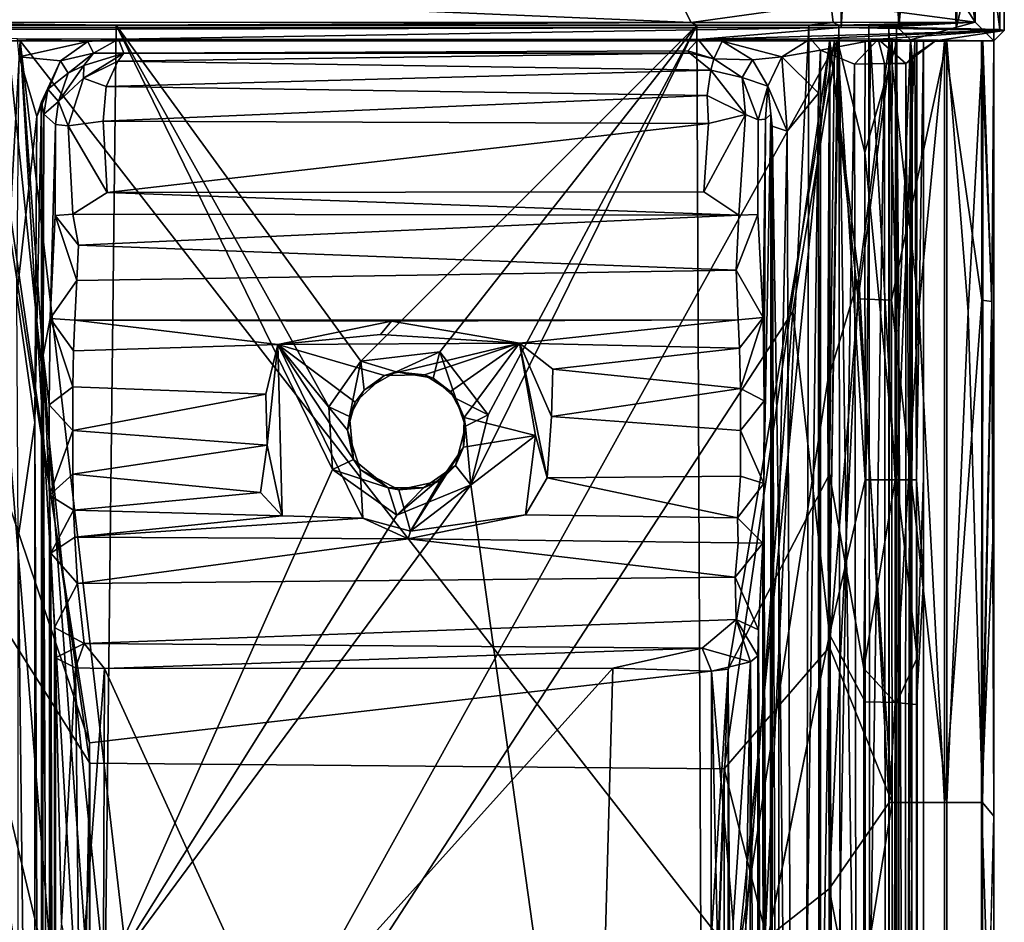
# Model space of a CAD drawing. Header units: millimetres. Extents: x -474 to 3044, y -109 to 1309.
# Tile 98 of 118: x 2773 to 2815, y 992 to 1031. Entities that reach past the tile are written whole.
import ezdxf

# ---------------------------------------------------------------- set-up
doc = ezdxf.new("R2010")
doc.units = ezdxf.units.MM
doc.layers.add('Layer 01', color=7, linetype='Continuous', true_color=0x000000)

msp = doc.modelspace()

# ---------------------------------------------------------------- linework, layer by layer
at = {"layer": 'Layer 01'}
for points in [[(2808.302, 1055.23, 946), (2770.568, 1030.571, 946), (2765.571, 1035.571, 946), (2765.569, 1074.093, 946.001)], [(2808.302, 1055.23, 946), (2808.494, 1030.568, 945.999), (2770.568, 1030.571, 946)], [(2808.494, 1030.568, 945.999), (2808.302, 1055.23, 946), (2809.923, 1054.387, 946.131)], [(2810.952, 1030.569, 946.407), (2808.494, 1030.568, 945.999), (2809.923, 1054.387, 946.131)], [(2809.923, 1054.387, 946.131), (2811.162, 1052.465, 946.564), (2810.952, 1030.569, 946.407)], [(2811.162, 1052.465, 946.564), (2812.899, 1051.787, 947.582), (2810.952, 1030.569, 946.407)], [(2812.899, 1051.787, 947.582), (2813.396, 1030.533, 948.051), (2810.952, 1030.569, 946.407)], [(2814.393, 1051.708, 949.272), (2813.396, 1030.533, 948.051), (2812.899, 1051.787, 947.582)], [(2814.393, 1051.708, 949.272), (2814.583, 1035.632, 949.619), (2813.396, 1030.533, 948.051)], [(2815.215, 1049.844, 951.105), (2815.252, 1030.49, 951.129), (2814.583, 1035.632, 949.619)], [(2815.444, 1030.444, 953.119), (2815.442, 1050.054, 953.231), (2815.019, 1044.567, 977.461), (2814.999, 1030, 978.607)], [(2815.252, 1030.49, 951.129), (2815.215, 1049.844, 951.105), (2815.442, 1050.054, 953.231), (2815.444, 1030.444, 953.119)], [(2814.207, 1041.438, 1024.014), (2814.204, 1030.798, 1024.148), (2814.999, 1030, 978.607), (2815.019, 1044.567, 977.461)], [(2814.207, 1041.438, 1024.014), (2813.166, 1037.607, 1025.004), (2814.204, 1030.798, 1024.148)], [(2813.654, 1031.67, 1024.999), (2814.204, 1030.798, 1024.148), (2813.166, 1037.607, 1025.004)], [(2815.252, 1030.49, 951.129), (2813.396, 1030.533, 948.051), (2814.583, 1035.632, 949.619)], [(2778.406, 1031.793, 1025), (2765.798, 1030.796, 1024.093), (2802.103, 1030.793, 1024.017)], [(2772.595, 1031.793, 1025), (2765.798, 1030.796, 1024.093), (2778.406, 1031.793, 1025)], [(2802.103, 1030.793, 1024.017), (2801.594, 1031.793, 1025), (2778.406, 1031.793, 1025)], [(2808.059, 1031.614, 1024.999), (2801.594, 1031.793, 1025), (2802.103, 1030.793, 1024.017)], [(2814.204, 1030.798, 1024.148), (2813.654, 1031.67, 1024.999), (2808.059, 1031.614, 1024.999)], [(2808.155, 1030.793, 1024.017), (2808.059, 1031.614, 1024.999), (2802.103, 1030.793, 1024.017)], [(2814.204, 1030.798, 1024.148), (2808.059, 1031.614, 1024.999), (2808.155, 1030.793, 1024.017)], [(2770.568, 1030.571, 946), (2808.494, 1030.568, 945.999), (2765.471, 1030.471, 951.579)], [(2773.395, 1030.091, 973.382), (2765.471, 1030.471, 951.579), (2808.494, 1030.568, 945.999), (2777.706, 1030.084, 973.855)], [(2765.798, 1030.796, 1024.093), (2772.92, 1030.677, 1017.401), (2777.6, 1030.678, 1017.4)], [(2777.6, 1030.678, 1017.4), (2802.103, 1030.793, 1024.017), (2765.798, 1030.796, 1024.093)], [(2772.92, 1030.677, 1017.401), (2777.134, 990, 1017.4), (2777.6, 1030.678, 1017.4)], [(2772.92, 1030.677, 1017.401), (2773.003, 930.37, 1017.4), (2777.134, 990, 1017.4)], [(2777.6, 1030.678, 1017.4), (2777.134, 990, 1017.4), (2786.816, 1011.747, 1017.4)], [(2802.103, 1030.793, 1024.017), (2777.6, 1030.678, 1017.4), (2802.344, 1030.678, 1017.4)], [(2777.6, 1030.678, 1017.4), (2788.032, 1016.353, 1017.4), (2802.344, 1030.678, 1017.4)], [(2777.6, 1030.678, 1017.4), (2786.816, 1011.747, 1017.4), (2786.661, 1014.412, 1017.4)], [(2777.6, 1030.678, 1017.4), (2786.661, 1014.412, 1017.4), (2788.032, 1016.353, 1017.4)], [(2777.706, 1030.084, 973.855), (2808.494, 1030.568, 945.999), (2802.399, 1030.063, 975.023)], [(2802.344, 1030.678, 1017.4), (2788.032, 1016.353, 1017.4), (2791.393, 1016.759, 1017.4)], [(2802.344, 1030.678, 1017.4), (2791.393, 1016.759, 1017.4), (2793.455, 1014.076, 1017.398)], [(2802.344, 1030.678, 1017.4), (2792.711, 1011.086, 1017.4), (2802.739, 939.379, 1017.4)], [(2792.711, 1011.086, 1017.4), (2802.344, 1030.678, 1017.4), (2793.455, 1014.076, 1017.398)], [(2802.103, 1030.793, 1024.017), (2802.344, 1030.678, 1017.4), (2807.116, 1030.677, 1017.399), (2808.155, 1030.793, 1024.017)], [(2802.344, 1030.678, 1017.4), (2802.739, 939.379, 1017.4), (2807.116, 1030.677, 1017.399)], [(2802.399, 1030.063, 975.023), (2808.494, 1030.568, 945.999), (2815.444, 1030.444, 953.119)], [(2807.184, 1030.088, 973.578), (2802.399, 1030.063, 975.023), (2815.444, 1030.444, 953.119)], [(2802.739, 939.379, 1017.4), (2806.922, 937.569, 1017.403), (2807.116, 1030.677, 1017.399)], [(2807.116, 1030.677, 1017.399), (2806.922, 937.569, 1017.403), (2808.396, 1030.672, 1017.129)], [(2808.535, 930.078, 1017.087), (2808.396, 1030.672, 1017.129), (2806.922, 937.569, 1017.403)], [(2807.116, 1030.677, 1017.399), (2808.396, 1030.672, 1017.129), (2808.155, 1030.793, 1024.017)], [(2815.444, 1030.444, 953.119), (2810.066, 1030.077, 974.117), (2807.184, 1030.088, 973.578)], [(2814.204, 1030.798, 1024.148), (2808.155, 1030.793, 1024.017), (2808.396, 1030.672, 1017.129)], [(2814.204, 1030.798, 1024.148), (2808.396, 1030.672, 1017.129), (2809.677, 1030.658, 1016.304)], [(2808.396, 1030.672, 1017.129), (2808.535, 930.078, 1017.087), (2809.751, 936.294, 1016.256)], [(2808.396, 1030.672, 1017.129), (2809.751, 936.294, 1016.256), (2809.677, 1030.658, 1016.304)], [(2810.952, 1030.569, 946.407), (2815.444, 1030.444, 953.119), (2808.494, 1030.568, 945.999)], [(2810.524, 1030.63, 1015.123), (2814.204, 1030.798, 1024.148), (2809.677, 1030.658, 1016.304)], [(2810.54, 930.218, 1015.07), (2810.524, 1030.63, 1015.123), (2809.677, 1030.658, 1016.304), (2809.751, 936.294, 1016.256)], [(2810.066, 1030.077, 974.117), (2815.444, 1030.444, 953.119), (2812.508, 1030.011, 977.505)], [(2810.524, 1030.63, 1015.123), (2810.853, 1030.618, 1014.011), (2814.204, 1030.798, 1024.148)], [(2810.864, 1017.655, 1013.555), (2810.524, 1030.63, 1015.123), (2810.54, 930.218, 1015.07)], [(2810.524, 1030.63, 1015.123), (2810.864, 1017.655, 1013.555), (2810.853, 1030.618, 1014.011)], [(2811.45, 1030.055, 981.733), (2814.204, 1030.798, 1024.148), (2810.853, 1030.618, 1014.011)], [(2810.946, 1017.665, 1009.06), (2810.853, 1030.618, 1014.011), (2810.864, 1017.655, 1013.555)], [(2811.45, 1030.055, 981.733), (2810.853, 1030.618, 1014.011), (2810.946, 1017.665, 1009.06)], [(2810.952, 1030.569, 946.407), (2815.252, 1030.49, 951.129), (2815.444, 1030.444, 953.119)], [(2810.952, 1030.569, 946.407), (2813.396, 1030.533, 948.051), (2815.252, 1030.49, 951.129)], [(2811.45, 1030.055, 981.733), (2814.999, 1030, 978.607), (2814.204, 1030.798, 1024.148)], [(2812.508, 1030.011, 977.505), (2815.444, 1030.444, 953.119), (2814.999, 1030, 978.607)], [(2773.513, 1030, 1021), (2771.643, 1030, 1018), (2772, 1030, 1021)], [(2773.513, 1030, 1021), (2808.341, 1030, 1018), (2771.643, 1030, 1018)], [(2776.327, 972.278, 1018), (2772.018, 999.327, 1018), (2771.643, 1030, 1018)], [(2771.643, 1030, 1018), (2808.341, 1030, 1018), (2776.327, 972.278, 1018)], [(2776.468, 1000.099, 949), (2803.676, 1003.229, 949), (2808.208, 1030, 948.999), (2771.762, 1030, 948.999)], [(2772.003, 1013.268, 949), (2776.468, 1000.099, 949), (2771.762, 1030, 948.999)], [(2772, 1030, 946), (2771.762, 1030, 948.999), (2808.208, 1030, 948.999)], [(2773.513, 1030, 1021), (2772, 1030, 1021), (2771.91, 1001.9, 1020.998)], [(2776.23, 983.775, 1021), (2773.513, 1030, 1021), (2771.91, 1001.9, 1020.998)], [(2776.475, 999.235, 946), (2771.98, 1006.37, 946.001), (2772, 1030, 946)], [(2772, 1030, 946), (2808.016, 1030, 946), (2803.505, 998.989, 946), (2776.475, 999.235, 946)], [(2772, 1030, 946), (2808.208, 1030, 948.999), (2808.016, 1030, 946)], [(2773.395, 1030.091, 973.382), (2777.706, 1030.084, 973.855), (2776.396, 1029.983, 975.612)], [(2776.396, 1029.983, 975.612), (2773.467, 1029.326, 974.644), (2773.395, 1030.091, 973.382)], [(2808, 1030, 1021), (2808.341, 1030, 1018), (2773.513, 1030, 1021)], [(2773.513, 1030, 1021), (2790, 887.831, 1021), (2804.082, 990.796, 1021)], [(2790, 887.831, 1021), (2773.513, 1030, 1021), (2780.82, 928.95, 1021)], [(2776.23, 983.775, 1021), (2780.82, 928.95, 1021), (2773.513, 1030, 1021)], [(2804.082, 990.796, 1021), (2808, 1030, 1021), (2773.513, 1030, 1021)], [(2776.327, 972.278, 1018), (2808.341, 1030, 1018), (2806.431, 1018.469, 1018)], [(2776.628, 1029.478, 995.32), (2776.396, 1029.983, 975.612), (2777.706, 1030.084, 973.855)], [(2777.706, 1030.084, 973.855), (2777.932, 1029.481, 1008.604), (2776.628, 1029.478, 995.32)], [(2801.962, 1029.584, 1002.51), (2777.932, 1029.481, 1008.604), (2777.706, 1030.084, 973.855), (2802.399, 1030.063, 975.023)], [(2803.074, 1029.235, 1008.775), (2801.962, 1029.584, 1002.51), (2802.399, 1030.063, 975.023)], [(2802.399, 1030.063, 975.023), (2807.184, 1030.088, 973.578), (2803.422, 1029.995, 975.583)], [(2803.074, 1029.235, 1008.775), (2802.399, 1030.063, 975.023), (2803.422, 1029.995, 975.583)], [(2803.074, 1029.235, 1008.775), (2803.422, 1029.995, 975.583), (2804.711, 1029.204, 976.172)], [(2807.184, 1030.088, 973.578), (2805.969, 1029.326, 974.804), (2803.422, 1029.995, 975.583)], [(2805.969, 1029.326, 974.804), (2804.711, 1029.204, 976.172), (2803.422, 1029.995, 975.583)], [(2803.505, 998.989, 946), (2808.016, 1030, 946), (2807.989, 1004.17, 946)], [(2803.676, 1003.229, 949), (2807.999, 1011.541, 949), (2808.208, 1030, 948.999)], [(2808, 1030, 1021), (2804.082, 990.796, 1021), (2807.926, 1015.548, 1021.001)], [(2805.969, 1029.326, 974.804), (2807.184, 1030.088, 973.578), (2807.611, 1029.608, 974.579)], [(2806.431, 1018.469, 1018), (2808.341, 1030, 1018), (2807.994, 1004.707, 1018)], [(2810.066, 1030.077, 974.117), (2807.611, 1029.608, 974.579), (2807.184, 1030.088, 973.578)], [(2810.066, 1030.077, 974.117), (2809.064, 1029.014, 974.883), (2807.611, 1029.608, 974.579)], [(2809.247, 1019.908, 1020.901), (2808, 1030, 1021), (2807.926, 1015.548, 1021.001)], [(2807.989, 1004.17, 946), (2808.016, 1030, 946), (2809.221, 1019.008, 946.089)], [(2809.52, 1011.304, 1017.7), (2807.994, 1004.707, 1018), (2808.341, 1030, 1018)], [(2808.208, 1030, 948.999), (2807.999, 1011.541, 949), (2809.458, 1003.263, 949.277), (2809.737, 1029.998, 949.364)], [(2808, 1030, 1021), (2809.247, 1019.908, 1020.901), (2810.547, 1030, 1020.52)], [(2809.52, 1030, 1017.7), (2808.341, 1030, 1018), (2808, 1030, 1021), (2810.547, 1030, 1020.52)], [(2810.659, 1030, 946.525), (2809.221, 1019.008, 946.089), (2808.016, 1030, 946)], [(2809.737, 1029.998, 949.364), (2810.659, 1030, 946.525), (2808.016, 1030, 946), (2808.208, 1030, 948.999)], [(2808.341, 1030, 1018), (2809.52, 1030, 1017.7), (2809.504, 1025.255, 1017.709)], [(2809.52, 1011.304, 1017.7), (2808.341, 1030, 1018), (2809.504, 1025.255, 1017.709)], [(2810.343, 1029.042, 975.711), (2809.064, 1029.014, 974.883), (2810.066, 1030.077, 974.117)], [(2809.221, 1019.008, 946.089), (2810.659, 1030, 946.525), (2810.634, 1018.96, 946.51)], [(2810.544, 997.547, 1020.521), (2810.547, 1030, 1020.52), (2809.247, 1019.908, 1020.901)], [(2809.458, 1003.263, 949.277), (2810.799, 1011.304, 950.142), (2809.737, 1029.998, 949.364)], [(2809.504, 1025.255, 1017.709), (2809.52, 1030, 1017.7), (2810.861, 1029.999, 1016.796)], [(2810.858, 1011.304, 1016.799), (2809.504, 1025.255, 1017.709), (2810.861, 1029.999, 1016.796)], [(2810.861, 1029.999, 1016.796), (2809.52, 1030, 1017.7), (2810.547, 1030, 1020.52), (2812.9, 1029.999, 1018.998)], [(2810.804, 1029.999, 950.148), (2812.998, 1029.999, 948.1), (2810.659, 1030, 946.525), (2809.737, 1029.998, 949.364)], [(2810.799, 1011.304, 950.142), (2810.804, 1029.999, 950.148), (2809.737, 1029.998, 949.364)], [(2810.343, 1029.042, 975.711), (2810.066, 1030.077, 974.117), (2811.243, 1029.038, 977.042)], [(2812.508, 1030.011, 977.505), (2811.243, 1029.038, 977.042), (2810.066, 1030.077, 974.117)], [(2811.802, 1018.555, 1019.896), (2810.547, 1030, 1020.52), (2810.544, 997.547, 1020.521)], [(2810.547, 1030, 1020.52), (2811.802, 1018.555, 1019.896), (2812.9, 1029.999, 1018.998)], [(2810.634, 1018.96, 946.51), (2810.659, 1030, 946.525), (2812.998, 1029.999, 948.1)], [(2813.001, 997.547, 948.102), (2810.634, 1018.96, 946.51), (2812.998, 1029.999, 948.1)], [(2811.721, 1029.996, 951.519), (2810.804, 1029.999, 950.148), (2810.799, 1011.304, 950.142), (2811.7, 1011.304, 951.48)], [(2812.998, 1029.999, 948.1), (2810.804, 1029.999, 950.148), (2811.721, 1029.996, 951.519), (2814.523, 1030, 950.461)], [(2810.858, 1011.304, 1016.799), (2810.861, 1029.999, 1016.796), (2811.636, 1029.998, 1015.737)], [(2811.725, 1003.717, 1015.455), (2810.858, 1011.304, 1016.799), (2811.636, 1029.998, 1015.737)], [(2811.636, 1029.998, 1015.737), (2810.861, 1029.999, 1016.796), (2812.9, 1029.999, 1018.998), (2814.475, 1030, 1016.659)], [(2810.946, 1017.665, 1009.06), (2811.25, 943.467, 992.59), (2811.45, 1030.055, 981.733)], [(2811.243, 1029.038, 977.042), (2812.508, 1030.011, 977.505), (2811.517, 1029.328, 978.456)], [(2811.45, 1030.055, 981.733), (2811.25, 943.467, 992.59), (2811.347, 980.394, 987.318)], [(2811.45, 1030.055, 981.733), (2811.347, 980.394, 987.318), (2811.517, 1029.328, 978.456)], [(2812.508, 1030.011, 977.505), (2811.45, 1030.055, 981.733), (2811.517, 1029.328, 978.456)], [(2812.508, 1030.011, 977.505), (2814.999, 1030, 978.607), (2811.45, 1030.055, 981.733)], [(2812.001, 1030, 1014.206), (2812.001, 1011.389, 1013.982), (2811.725, 1003.717, 1015.455), (2811.636, 1029.998, 1015.737)], [(2812.001, 1030, 1014.206), (2811.636, 1029.998, 1015.737), (2814.475, 1030, 1016.659), (2815, 1030, 1014)], [(2811.7, 1011.304, 951.48), (2811.999, 1007.022, 953.01), (2812.001, 1030, 952.768)], [(2812.001, 1030, 952.768), (2811.721, 1029.996, 951.519), (2811.7, 1011.304, 951.48)], [(2814.523, 1030, 950.461), (2811.721, 1029.996, 951.519), (2812.001, 1030, 952.768), (2815, 1030, 953)], [(2812.898, 997.547, 1019.001), (2812.9, 1029.999, 1018.998), (2811.802, 1018.555, 1019.896)], [(2811.999, 1007.022, 953.01), (2812, 1009.773, 956.668), (2812.001, 1030, 952.768)], [(2812, 1012.045, 1010.232), (2812.001, 1011.389, 1013.982), (2812.001, 1030, 1014.206)], [(2812, 1009.773, 956.668), (2812, 1012.045, 1010.232), (2812.001, 1030, 1014.206)], [(2812, 1009.773, 956.668), (2812.001, 1030, 1014.206), (2812.001, 1030, 952.768)], [(2815, 1030, 953), (2812.001, 1030, 952.768), (2812.001, 1030, 1014.206)], [(2815, 1030, 953), (2812.001, 1030, 1014.206), (2815, 1030, 1014)], [(2812.898, 997.547, 1019.001), (2814.49, 1018.96, 1016.634), (2812.9, 1029.999, 1018.998)], [(2814.49, 1018.96, 1016.634), (2814.475, 1030, 1016.659), (2812.9, 1029.999, 1018.998)], [(2812.998, 1029.999, 948.1), (2814.523, 1030, 950.461), (2813.9, 1018.456, 949.203)], [(2813.001, 997.547, 948.102), (2812.998, 1029.999, 948.1), (2813.9, 1018.456, 949.203)], [(2813.9, 1018.456, 949.203), (2814.523, 1030, 950.461), (2814.521, 997.547, 950.456)], [(2814.913, 1018.9, 1015.213), (2814.475, 1030, 1016.659), (2814.49, 1018.96, 1016.634)], [(2814.475, 1030, 1016.659), (2814.913, 1018.9, 1015.213), (2815, 1030, 1014)], [(2814.521, 997.547, 950.456), (2814.523, 1030, 950.461), (2814.911, 1018.673, 951.793)], [(2815, 1030, 953), (2814.911, 1018.673, 951.793), (2814.523, 1030, 950.461)], [(2814.911, 1018.673, 951.793), (2815, 1030, 953), (2815.001, 996.975, 953.034)], [(2814.913, 1018.9, 1015.213), (2815, 1009.725, 1014.078), (2815, 1030, 1014)], [(2815, 991.571, 960.752), (2815.001, 996.975, 953.034), (2815, 1030, 953)], [(2815, 994.167, 998.75), (2815, 991.571, 960.752), (2815, 1030, 953)], [(2815, 994.167, 998.75), (2815, 1030, 953), (2815, 1030, 1014)], [(2815, 1030, 1014), (2815, 994.167, 1006.375), (2815, 994.167, 998.75)], [(2815, 1009.725, 1014.078), (2815, 994.167, 1006.375), (2815, 1030, 1014)], [(2776.396, 1029.983, 975.612), (2775.229, 1029.151, 975.868), (2773.467, 1029.326, 974.644)], [(2776.628, 1029.478, 995.32), (2775.229, 1029.151, 975.868), (2776.396, 1029.983, 975.612)], [(2802.048, 1029.474, 1008.799), (2777.932, 1029.481, 1008.604), (2801.962, 1029.584, 1002.51)], [(2801.962, 1029.584, 1002.51), (2803.074, 1029.235, 1008.775), (2802.048, 1029.474, 1008.799)], [(2807.528, 1027.781, 974.597), (2805.969, 1029.326, 974.804), (2807.611, 1029.608, 974.579)], [(2807.612, 944.602, 974.6), (2807.528, 1027.781, 974.597), (2807.611, 1029.608, 974.579)], [(2807.612, 944.602, 974.6), (2807.611, 1029.608, 974.579), (2809.064, 1029.014, 974.883)], [(2773.371, 1019.154, 974.865), (2773.467, 1029.326, 974.644), (2774.221, 1026.779, 975.716)], [(2774.221, 1026.779, 975.716), (2773.467, 1029.326, 974.644), (2775.229, 1029.151, 975.868)], [(2775.229, 1029.151, 975.868), (2774.415, 1027.404, 976.515), (2774.221, 1026.779, 975.716)], [(2774.415, 1027.404, 976.515), (2775.229, 1029.151, 975.868), (2774.683, 1027.942, 982.035)], [(2774.683, 1027.942, 982.035), (2775.229, 1029.151, 975.868), (2775.555, 1028.634, 999.254)], [(2775.229, 1029.151, 975.868), (2776.628, 1029.478, 995.32), (2775.555, 1028.634, 999.254)], [(2775.555, 1028.634, 999.254), (2776.628, 1029.478, 995.32), (2776.226, 1028.95, 1008.934)], [(2776.206, 1028.418, 1010.558), (2777.932, 1029.481, 1008.604), (2777.673, 1029.139, 1009.858)], [(2777.932, 1029.481, 1008.604), (2776.206, 1028.418, 1010.558), (2776.226, 1028.95, 1008.934)], [(2776.226, 1028.95, 1008.934), (2776.628, 1029.478, 995.32), (2777.932, 1029.481, 1008.604)], [(2777.932, 1029.481, 1008.604), (2802.048, 1029.474, 1008.799), (2777.673, 1029.139, 1009.858)], [(2777.673, 1029.139, 1009.858), (2802.048, 1029.474, 1008.799), (2802.946, 1028.754, 1010.391)], [(2802.946, 1028.754, 1010.391), (2802.048, 1029.474, 1008.799), (2803.074, 1029.235, 1008.775)], [(2803.074, 1029.235, 1008.775), (2804.272, 1028.441, 1009.269), (2802.946, 1028.754, 1010.391)], [(2804.272, 1028.441, 1009.269), (2803.074, 1029.235, 1008.775), (2804.711, 1029.204, 976.172)], [(2805.364, 1028.069, 976.7), (2804.272, 1028.441, 1009.269), (2804.711, 1029.204, 976.172)], [(2804.711, 1029.204, 976.172), (2805.969, 1029.326, 974.804), (2805.364, 1028.069, 976.7)], [(2805.969, 1029.326, 974.804), (2806.185, 1026.16, 975.095), (2805.364, 1028.069, 976.7)], [(2805.969, 1029.326, 974.804), (2807.528, 1027.781, 974.597), (2806.185, 1026.16, 975.095)], [(2811.243, 1029.038, 977.042), (2811.517, 1029.328, 978.456), (2811.509, 994.91, 978.568)], [(2811.509, 994.91, 978.568), (2811.517, 1029.328, 978.456), (2811.347, 980.394, 987.318)], [(2776.206, 1028.418, 1010.558), (2775.144, 1027.426, 1009.28), (2776.226, 1028.95, 1008.934)], [(2776.226, 1028.95, 1008.934), (2775.144, 1027.426, 1009.28), (2775.555, 1028.634, 999.254)], [(2777.673, 1029.139, 1009.858), (2777.179, 1028.058, 1011.014), (2776.206, 1028.418, 1010.558)], [(2802.946, 1028.754, 1010.391), (2777.179, 1028.058, 1011.014), (2777.673, 1029.139, 1009.858)], [(2802.946, 1028.754, 1010.391), (2802.785, 1027.676, 1011.161), (2777.179, 1028.058, 1011.014)], [(2802.946, 1028.754, 1010.391), (2804.42, 1026.866, 1010.908), (2802.785, 1027.676, 1011.161)], [(2802.946, 1028.754, 1010.391), (2804.272, 1028.441, 1009.269), (2804.42, 1026.866, 1010.908)], [(2807.612, 944.602, 974.6), (2809.064, 1029.014, 974.883), (2809.172, 953.745, 974.932)], [(2810.343, 1029.042, 975.711), (2809.172, 953.745, 974.932), (2809.064, 1029.014, 974.883)], [(2810.343, 1029.042, 975.711), (2810.409, 930.349, 975.77), (2809.172, 953.745, 974.932)], [(2810.409, 930.349, 975.77), (2810.343, 1029.042, 975.711), (2811.243, 1029.038, 977.042), (2811.217, 930.545, 976.993)], [(2811.243, 1029.038, 977.042), (2811.509, 994.91, 978.568), (2811.217, 930.545, 976.993)], [(2775.555, 1028.634, 999.254), (2775.144, 1027.426, 1009.28), (2774.683, 1027.942, 982.035)], [(2775.56, 1026.378, 1010.913), (2775.144, 1027.426, 1009.28), (2776.206, 1028.418, 1010.558)], [(2777.048, 1026.577, 1011.408), (2775.56, 1026.378, 1010.913), (2776.206, 1028.418, 1010.558), (2777.179, 1028.058, 1011.014)], [(2805.364, 1028.069, 976.7), (2804.955, 1026.638, 1009.422), (2804.272, 1028.441, 1009.269)], [(2804.42, 1026.866, 1010.908), (2804.272, 1028.441, 1009.269), (2804.955, 1026.638, 1009.422)], [(2774.683, 1027.942, 982.035), (2774.518, 1026.885, 982.19), (2774.415, 1027.404, 976.515)], [(2774.518, 1026.885, 982.19), (2774.683, 1027.942, 982.035), (2775.144, 1027.426, 1009.28)], [(2802.785, 1027.676, 1011.161), (2777.048, 1026.577, 1011.408), (2777.179, 1028.058, 1011.014)], [(2804.955, 1026.638, 1009.422), (2805.364, 1028.069, 976.7), (2805.271, 1026.667, 991.252)], [(2805.364, 1028.069, 976.7), (2805.498, 1026.883, 979.036), (2805.271, 1026.667, 991.252)], [(2805.498, 1026.883, 979.036), (2805.364, 1028.069, 976.7), (2805.546, 1026.369, 976.519)], [(2806.185, 1026.16, 975.095), (2805.546, 1026.369, 976.519), (2805.364, 1028.069, 976.7)], [(2802.785, 1027.676, 1011.161), (2802.833, 1026.485, 1011.406), (2777.048, 1026.577, 1011.408)], [(2802.833, 1026.485, 1011.406), (2802.785, 1027.676, 1011.161), (2804.42, 1026.866, 1010.908)], [(2807.528, 1027.781, 974.597), (2806.462, 947.032, 974.914), (2806.185, 1026.16, 975.095)], [(2807.554, 930.543, 974.588), (2806.462, 947.032, 974.914), (2807.528, 1027.781, 974.597)], [(2807.554, 930.543, 974.588), (2807.528, 1027.781, 974.597), (2807.612, 944.602, 974.6)], [(2774.129, 1013.748, 975.576), (2774.415, 1027.404, 976.515), (2774.414, 943.036, 976.59)], [(2774.415, 1027.404, 976.515), (2774.129, 1013.748, 975.576), (2774.221, 1026.779, 975.716)], [(2774.415, 1027.404, 976.515), (2774.484, 1016.607, 980.437), (2774.414, 943.036, 976.59)], [(2774.518, 1026.885, 982.19), (2774.484, 1016.607, 980.437), (2774.415, 1027.404, 976.515)], [(2775.017, 1026.437, 1009.402), (2774.518, 1026.885, 982.19), (2775.144, 1027.426, 1009.28)], [(2775.017, 1026.437, 1009.402), (2775.144, 1027.426, 1009.28), (2775.56, 1026.378, 1010.913)], [(2774.221, 1026.779, 975.716), (2774.129, 1013.748, 975.576), (2773.371, 1019.154, 974.865)], [(2774.484, 1016.607, 980.437), (2774.518, 1026.885, 982.19), (2775.017, 1026.437, 1009.402), (2774.79, 1018.177, 996.952)], [(2802.644, 1023.577, 1011.41), (2802.833, 1026.485, 1011.406), (2804.42, 1026.866, 1010.908)], [(2804.42, 1026.866, 1010.908), (2804.131, 1022.579, 1010.827), (2802.644, 1023.577, 1011.41)], [(2804.949, 1022.612, 1009.025), (2804.131, 1022.579, 1010.827), (2804.42, 1026.866, 1010.908), (2804.955, 1026.638, 1009.422)], [(2805.271, 1026.667, 991.252), (2805.164, 1018.216, 997.024), (2804.949, 1022.612, 1009.025), (2804.955, 1026.638, 1009.422)], [(2805.271, 1026.667, 991.252), (2805.208, 1014.665, 994.707), (2805.164, 1018.216, 997.024)], [(2805.498, 1026.883, 979.036), (2805.472, 941.823, 980.429), (2805.203, 1011.147, 994.977)], [(2805.203, 1011.147, 994.977), (2805.271, 1026.667, 991.252), (2805.498, 1026.883, 979.036)], [(2805.271, 1026.667, 991.252), (2805.203, 1011.147, 994.977), (2805.208, 1014.665, 994.707)], [(2805.546, 1026.369, 976.519), (2805.472, 941.823, 980.429), (2805.498, 1026.883, 979.036)], [(2774.79, 1018.177, 996.952), (2775.017, 1026.437, 1009.402), (2774.998, 1022.562, 1008.883)], [(2775.017, 1026.437, 1009.402), (2775.56, 1026.378, 1010.913), (2775.756, 1022.627, 1010.84), (2774.998, 1022.562, 1008.883)], [(2777.216, 1023.551, 1011.405), (2775.56, 1026.378, 1010.913), (2777.048, 1026.577, 1011.408)], [(2775.56, 1026.378, 1010.913), (2777.216, 1023.551, 1011.405), (2775.756, 1022.627, 1010.84)], [(2777.216, 1023.551, 1011.405), (2777.048, 1026.577, 1011.408), (2802.833, 1026.485, 1011.406)], [(2802.644, 1023.577, 1011.41), (2777.216, 1023.551, 1011.405), (2802.833, 1026.485, 1011.406)], [(2805.542, 930.391, 976.517), (2805.472, 941.823, 980.429), (2805.546, 1026.369, 976.519)], [(2805.828, 943.924, 975.574), (2805.542, 930.391, 976.517), (2805.546, 1026.369, 976.519)], [(2805.833, 1008.81, 975.564), (2805.546, 1026.369, 976.519), (2806.185, 1026.16, 975.095)], [(2805.828, 943.924, 975.574), (2805.546, 1026.369, 976.519), (2805.833, 1008.81, 975.564)], [(2805.833, 1008.81, 975.564), (2806.185, 1026.16, 975.095), (2806.462, 947.032, 974.914)], [(2810.858, 1011.304, 1016.799), (2809.52, 1011.304, 1017.7), (2809.504, 1025.255, 1017.709)], [(2777.216, 1023.551, 1011.405), (2804.131, 1022.579, 1010.827), (2775.756, 1022.627, 1010.84)], [(2777.216, 1023.551, 1011.405), (2802.644, 1023.577, 1011.41), (2804.131, 1022.579, 1010.827)], [(2775.93, 1019.798, 1004.68), (2774.79, 1018.177, 996.952), (2774.998, 1022.562, 1008.883)], [(2775.756, 1022.627, 1010.84), (2775.996, 1021.302, 1008.264), (2774.998, 1022.562, 1008.883)], [(2775.996, 1021.302, 1008.264), (2775.93, 1019.798, 1004.68), (2774.998, 1022.562, 1008.883)], [(2804.131, 1022.579, 1010.827), (2775.996, 1021.302, 1008.264), (2775.756, 1022.627, 1010.84)], [(2775.996, 1021.302, 1008.264), (2804.131, 1022.579, 1010.827), (2804.025, 1020.228, 1005.805)], [(2804.025, 1020.228, 1005.805), (2804.131, 1022.579, 1010.827), (2804.949, 1022.612, 1009.025)], [(2804.949, 1022.612, 1009.025), (2805.164, 1018.216, 997.024), (2804.025, 1020.228, 1005.805)], [(2775.996, 1021.302, 1008.264), (2804.025, 1020.228, 1005.805), (2775.93, 1019.798, 1004.68)], [(2804.108, 1018.124, 999.586), (2775.843, 1018.106, 999.509), (2775.93, 1019.798, 1004.68), (2804.025, 1020.228, 1005.805)], [(2804.025, 1020.228, 1005.805), (2805.164, 1018.216, 997.024), (2804.108, 1018.124, 999.586)], [(2775.93, 1019.798, 1004.68), (2775.843, 1018.106, 999.509), (2774.79, 1018.177, 996.952)], [(2807.985, 993.87, 1021), (2809.247, 1019.908, 1020.901), (2807.926, 1015.548, 1021.001)], [(2809.247, 1019.908, 1020.901), (2807.985, 993.87, 1021), (2810.544, 997.547, 1020.521)], [(2774.129, 1013.748, 975.576), (2773.426, 1008.826, 974.876), (2773.371, 1019.154, 974.865)], [(2809.221, 1019.008, 946.089), (2810.659, 997.547, 946.525), (2807.989, 1004.17, 946)], [(2809.221, 1019.008, 946.089), (2810.634, 1018.96, 946.51), (2810.659, 997.547, 946.525)], [(2813.001, 997.547, 948.102), (2810.659, 997.547, 946.525), (2810.634, 1018.96, 946.51)], [(2812.898, 997.547, 1019.001), (2814.475, 997.547, 1016.659), (2814.49, 1018.96, 1016.634)], [(2814.913, 1018.9, 1015.213), (2814.49, 1018.96, 1016.634), (2814.475, 997.547, 1016.659)], [(2815, 1009.725, 1014.078), (2814.913, 1018.9, 1015.213), (2814.475, 997.547, 1016.659)], [(2814.911, 1018.673, 951.793), (2815.001, 996.975, 953.034), (2814.521, 997.547, 950.456)], [(2776.327, 972.278, 1018), (2806.431, 1018.469, 1018), (2803.787, 983.953, 1018)], [(2807.994, 1004.707, 1018), (2803.787, 983.953, 1018), (2806.431, 1018.469, 1018)], [(2810.544, 997.547, 1020.521), (2812.898, 997.547, 1019.001), (2811.802, 1018.555, 1019.896)], [(2814.521, 997.547, 950.456), (2813.001, 997.547, 948.102), (2813.9, 1018.456, 949.203)], [(2774.748, 1014.5, 994.668), (2774.484, 1016.607, 980.437), (2774.79, 1018.177, 996.952)], [(2774.79, 1018.177, 996.952), (2775.756, 1015.263, 996.032), (2774.748, 1014.5, 994.668)], [(2775.782, 1016.801, 997.163), (2775.756, 1015.263, 996.032), (2774.79, 1018.177, 996.952)], [(2775.843, 1018.106, 999.509), (2775.782, 1016.801, 997.163), (2774.79, 1018.177, 996.952)], [(2775.782, 1016.801, 997.163), (2775.843, 1018.106, 999.509), (2784.483, 1017.07, 997.347)], [(2789.331, 1018.059, 999.394), (2775.843, 1018.106, 999.509), (2804.108, 1018.124, 999.586)], [(2789.331, 1018.059, 999.394), (2784.483, 1017.07, 997.347), (2775.843, 1018.106, 999.509)], [(2788.857, 1017.494, 997.583), (2784.483, 1017.07, 997.347), (2789.331, 1018.059, 999.394)], [(2788.857, 1017.494, 997.583), (2789.331, 1018.059, 999.394), (2794.781, 1017.128, 997.446)], [(2794.781, 1017.128, 997.446), (2789.331, 1018.059, 999.394), (2804.108, 1018.124, 999.586)], [(2804.162, 1016.918, 997.318), (2794.781, 1017.128, 997.446), (2804.108, 1018.124, 999.586)], [(2804.108, 1018.124, 999.586), (2805.164, 1018.216, 997.024), (2804.162, 1016.918, 997.318)], [(2804.162, 1016.918, 997.318), (2805.164, 1018.216, 997.024), (2804.201, 1015.198, 995.995)], [(2805.208, 1014.665, 994.707), (2804.201, 1015.198, 995.995), (2805.164, 1018.216, 997.024)], [(2784.483, 1017.07, 997.347), (2788.857, 1017.494, 997.583), (2794.781, 1017.128, 997.446)], [(2810.862, 930.366, 1013.615), (2810.864, 1017.655, 1013.555), (2810.54, 930.218, 1015.07)], [(2810.946, 1017.665, 1009.06), (2810.864, 1017.655, 1013.555), (2810.862, 930.366, 1013.615), (2810.944, 942.628, 1009.188)], [(2810.946, 1017.665, 1009.06), (2810.944, 942.628, 1009.188), (2811.25, 943.467, 992.59)], [(2775.756, 1015.263, 996.032), (2775.782, 1016.801, 997.163), (2784.483, 1017.07, 997.347), (2783.978, 1014.954, 995.868)], [(2783.978, 1014.954, 995.868), (2784.483, 1017.07, 997.347), (2784.035, 1012.774, 995.655)], [(2784.483, 1017.07, 997.347), (2784.672, 1009.767, 997.401), (2784.035, 1012.774, 995.655)], [(2794.781, 1017.128, 997.446), (2789.032, 1015.746, 997.505), (2784.483, 1017.07, 997.347)], [(2784.483, 1017.07, 997.347), (2788.104, 1009.661, 997.462), (2784.672, 1009.767, 997.401)], [(2787.458, 1013.413, 997.502), (2784.483, 1017.07, 997.347), (2787.781, 1014.609, 997.507)], [(2784.483, 1017.07, 997.347), (2787.993, 1011.736, 997.496), (2788.104, 1009.661, 997.462)], [(2784.483, 1017.07, 997.347), (2787.458, 1013.413, 997.502), (2787.993, 1011.736, 997.496)], [(2787.781, 1014.609, 997.507), (2784.483, 1017.07, 997.347), (2789.032, 1015.746, 997.505)], [(2794.781, 1017.128, 997.446), (2790.741, 1015.777, 997.51), (2789.032, 1015.746, 997.505)], [(2790.741, 1015.777, 997.51), (2794.781, 1017.128, 997.446), (2791.842, 1015.065, 997.506)], [(2792.427, 1013.954, 997.501), (2791.842, 1015.065, 997.506), (2794.781, 1017.128, 997.446)], [(2792.427, 1013.954, 997.501), (2794.781, 1017.128, 997.446), (2795.471, 1013.187, 997.402)], [(2794.781, 1017.128, 997.446), (2804.162, 1016.918, 997.318), (2796.2, 1016.02, 996.413)], [(2795.968, 1011.382, 996), (2795.471, 1013.187, 997.402), (2794.781, 1017.128, 997.446)], [(2794.781, 1017.128, 997.446), (2796.156, 1014.002, 995.634), (2795.968, 1011.382, 996)], [(2796.156, 1014.002, 995.634), (2794.781, 1017.128, 997.446), (2796.2, 1016.02, 996.413)], [(2774.414, 943.036, 976.59), (2774.484, 1016.607, 980.437), (2774.464, 945.221, 979.377)], [(2774.464, 945.221, 979.377), (2774.484, 1016.607, 980.437), (2774.781, 947.434, 996.433)], [(2774.781, 947.434, 996.433), (2774.484, 1016.607, 980.437), (2774.757, 1010.653, 995.18)], [(2774.757, 1010.653, 995.18), (2774.484, 1016.607, 980.437), (2774.748, 1014.5, 994.668)], [(2789.525, 1015.901, 1016.488), (2791.393, 1016.759, 1017.4), (2788.032, 1016.353, 1017.4)], [(2791.393, 1016.759, 1017.4), (2789.525, 1015.901, 1016.488), (2791.11, 1015.628, 1016.443)], [(2791.11, 1015.628, 1016.443), (2792.069, 1014.771, 1016.425), (2791.393, 1016.759, 1017.4)], [(2792.069, 1014.771, 1016.425), (2793.455, 1014.076, 1017.398), (2791.393, 1016.759, 1017.4)], [(2804.162, 1016.918, 997.318), (2804.201, 1015.198, 995.995), (2796.2, 1016.02, 996.413)], [(2787.546, 1014.002, 1016.428), (2788.032, 1016.353, 1017.4), (2786.661, 1014.412, 1017.4)], [(2787.546, 1014.002, 1016.428), (2788.171, 1015.119, 1016.427), (2788.032, 1016.353, 1017.4)], [(2788.171, 1015.119, 1016.427), (2789.525, 1015.901, 1016.488), (2788.032, 1016.353, 1017.4)], [(2787.781, 1014.609, 997.507), (2789.032, 1015.746, 997.505), (2788.171, 1015.119, 1016.427)], [(2789.525, 1015.901, 1016.488), (2788.171, 1015.119, 1016.427), (2789.032, 1015.746, 997.505)], [(2789.525, 1015.901, 1016.488), (2789.032, 1015.746, 997.505), (2790.741, 1015.777, 997.51)], [(2790.741, 1015.777, 997.51), (2791.11, 1015.628, 1016.443), (2789.525, 1015.901, 1016.488)], [(2791.11, 1015.628, 1016.443), (2790.741, 1015.777, 997.51), (2791.842, 1015.065, 997.506)], [(2804.201, 1015.198, 995.995), (2796.156, 1014.002, 995.634), (2796.2, 1016.02, 996.413)], [(2791.842, 1015.065, 997.506), (2792.069, 1014.771, 1016.425), (2791.11, 1015.628, 1016.443)], [(2804.082, 990.796, 1021), (2807.985, 993.87, 1021), (2807.926, 1015.548, 1021.001)], [(2775.756, 1015.263, 996.032), (2775.747, 1013.405, 995.625), (2774.748, 1014.5, 994.668)], [(2775.756, 1015.263, 996.032), (2783.978, 1014.954, 995.868), (2775.747, 1013.405, 995.625)], [(2783.978, 1014.954, 995.868), (2784.035, 1012.774, 995.655), (2775.747, 1013.405, 995.625)], [(2788.171, 1015.119, 1016.427), (2787.546, 1014.002, 1016.428), (2787.781, 1014.609, 997.507)], [(2792.069, 1014.771, 1016.425), (2791.842, 1015.065, 997.506), (2792.427, 1013.954, 997.501)], [(2804.201, 1015.198, 995.995), (2804.209, 1013.405, 995.625), (2796.156, 1014.002, 995.634)], [(2804.209, 1013.405, 995.625), (2804.201, 1015.198, 995.995), (2805.208, 1014.665, 994.707)], [(2774.757, 1010.653, 995.18), (2774.748, 1014.5, 994.668), (2775.747, 1013.405, 995.625)], [(2787.458, 1013.413, 997.502), (2787.781, 1014.609, 997.507), (2787.546, 1014.002, 1016.428)], [(2792.427, 1013.954, 997.501), (2792.481, 1013.592, 1016.469), (2792.069, 1014.771, 1016.425)], [(2792.069, 1014.771, 1016.425), (2792.481, 1013.592, 1016.469), (2793.455, 1014.076, 1017.398)], [(2805.203, 1011.147, 994.977), (2804.209, 1013.405, 995.625), (2805.208, 1014.665, 994.707)], [(2786.661, 1014.412, 1017.4), (2786.816, 1011.747, 1017.4), (2787.708, 1012.17, 1016.379), (2787.546, 1014.002, 1016.428)], [(2792.481, 1013.592, 1016.469), (2792.711, 1011.086, 1017.4), (2793.455, 1014.076, 1017.398)], [(2774.129, 1013.748, 975.576), (2774.123, 948.433, 975.564), (2773.426, 1008.826, 974.876)], [(2774.129, 1013.748, 975.576), (2774.414, 943.036, 976.59), (2774.123, 948.433, 975.564)], [(2787.546, 1014.002, 1016.428), (2787.708, 1012.17, 1016.379), (2787.458, 1013.413, 997.502)], [(2792.481, 1013.592, 1016.469), (2792.427, 1013.954, 997.501), (2792.401, 1012.7, 997.501)], [(2795.471, 1013.187, 997.402), (2792.401, 1012.7, 997.501), (2792.427, 1013.954, 997.501)], [(2804.209, 1013.405, 995.625), (2804.205, 1011.46, 996.047), (2795.968, 1011.382, 996), (2796.156, 1014.002, 995.634)], [(2776.6, 573.493, 949), (2776.468, 1000.099, 949), (2772.003, 1013.268, 949)], [(2776.6, 573.493, 949), (2772.003, 1013.268, 949), (2772.005, 801.246, 949)], [(2774.757, 1010.653, 995.18), (2775.747, 1013.405, 995.625), (2775.756, 1011.546, 996.032)], [(2775.747, 1013.405, 995.625), (2784.035, 1012.774, 995.655), (2775.756, 1011.546, 996.032)], [(2787.993, 1011.736, 997.496), (2787.458, 1013.413, 997.502), (2787.708, 1012.17, 1016.379)], [(2792.401, 1012.7, 997.501), (2792.054, 1011.906, 1016.326), (2792.481, 1013.592, 1016.469)], [(2792.481, 1013.592, 1016.469), (2792.054, 1011.906, 1016.326), (2792.711, 1011.086, 1017.4)], [(2805.203, 1011.147, 994.977), (2804.205, 1011.46, 996.047), (2804.209, 1013.405, 995.625)], [(2795.044, 1009.813, 997.418), (2790.138, 1009.11, 997.538), (2795.471, 1013.187, 997.402)], [(2790.138, 1009.11, 997.538), (2792.401, 1012.7, 997.501), (2795.471, 1013.187, 997.402)], [(2795.044, 1009.813, 997.418), (2795.471, 1013.187, 997.402), (2795.968, 1011.382, 996)], [(2783.747, 1010.767, 996.421), (2775.756, 1011.546, 996.032), (2784.035, 1012.774, 995.655)], [(2783.747, 1010.767, 996.421), (2784.035, 1012.774, 995.655), (2784.672, 1009.767, 997.401)], [(2790.138, 1009.11, 997.538), (2791.404, 1011.257, 997.506), (2792.401, 1012.7, 997.501)], [(2792.054, 1011.906, 1016.326), (2792.401, 1012.7, 997.501), (2791.404, 1011.257, 997.506)], [(2789.197, 1010.964, 1016.458), (2787.708, 1012.17, 1016.379), (2786.816, 1011.747, 1017.4)], [(2787.993, 1011.736, 997.496), (2787.708, 1012.17, 1016.379), (2789.197, 1010.964, 1016.458)], [(2812, 187.946, 956.712), (2812, 189.534, 1010.066), (2812, 1012.045, 1010.232), (2812, 1009.773, 956.668)], [(2812, 1012.045, 1010.232), (2812, 189.534, 1010.066), (2812.001, 186.365, 1013.983), (2812.001, 1011.389, 1013.982)], [(2774.757, 1010.653, 995.18), (2775.756, 1011.546, 996.032), (2775.782, 1010.009, 997.164)], [(2775.782, 1010.009, 997.164), (2775.756, 1011.546, 996.032), (2783.747, 1010.767, 996.421)], [(2777.134, 990, 1017.4), (2789.556, 1009.798, 1017.399), (2786.816, 1011.747, 1017.4)], [(2789.197, 1010.964, 1016.458), (2786.816, 1011.747, 1017.4), (2789.556, 1009.798, 1017.399)], [(2789.197, 1010.964, 1016.458), (2789.646, 1010.874, 997.513), (2787.993, 1011.736, 997.496)], [(2787.993, 1011.736, 997.496), (2789.646, 1010.874, 997.513), (2790.138, 1009.11, 997.538), (2788.104, 1009.661, 997.462)], [(2792.054, 1011.906, 1016.326), (2790.702, 1010.958, 1016.398), (2789.556, 1009.798, 1017.399)], [(2792.054, 1011.906, 1016.326), (2789.556, 1009.798, 1017.399), (2792.711, 1011.086, 1017.4)], [(2790.702, 1010.958, 1016.398), (2792.054, 1011.906, 1016.326), (2791.404, 1011.257, 997.506)], [(2807.995, 228.307, 949), (2807.999, 1011.541, 949), (2803.676, 1003.229, 949)], [(2809.455, 549.158, 949.274), (2807.999, 1011.541, 949), (2807.995, 228.307, 949)], [(2809.455, 549.158, 949.274), (2809.458, 1003.263, 949.277), (2807.999, 1011.541, 949)], [(2791.404, 1011.257, 997.506), (2789.646, 1010.874, 997.513), (2790.702, 1010.958, 1016.398)], [(2790.138, 1009.11, 997.538), (2789.646, 1010.874, 997.513), (2791.404, 1011.257, 997.506)], [(2795.968, 1011.382, 996), (2804.077, 1009.689, 997.533), (2795.044, 1009.813, 997.418)], [(2804.077, 1009.689, 997.533), (2795.968, 1011.382, 996), (2804.205, 1011.46, 996.047)], [(2804.077, 1009.689, 997.533), (2804.205, 1011.46, 996.047), (2805.203, 1011.147, 994.977)], [(2805.203, 1011.147, 994.977), (2805.15, 1008.597, 997.703), (2804.077, 1009.689, 997.533)], [(2805.179, 950.118, 996.249), (2805.15, 1008.597, 997.703), (2805.203, 1011.147, 994.977)], [(2805.472, 941.823, 980.429), (2805.179, 950.118, 996.249), (2805.203, 1011.147, 994.977)], [(2807.994, 1004.707, 1018), (2809.52, 1011.304, 1017.7), (2809.52, 1001.845, 1017.7)], [(2809.458, 1003.263, 949.277), (2810.798, 1001.81, 950.142), (2810.799, 1011.304, 950.142)], [(2809.52, 1011.304, 1017.7), (2810.858, 1011.304, 1016.799), (2810.858, 1001.812, 1016.799), (2809.52, 1001.845, 1017.7)], [(2811.7, 1011.304, 951.48), (2810.799, 1011.304, 950.142), (2810.798, 1001.81, 950.142), (2811.7, 1001.729, 951.481)], [(2811.725, 1003.717, 1015.455), (2810.858, 1001.812, 1016.799), (2810.858, 1011.304, 1016.799)], [(2811.999, 1007.022, 953.01), (2811.7, 1011.304, 951.48), (2811.7, 1001.729, 951.481)], [(2811.725, 1003.717, 1015.455), (2812.001, 1011.389, 1013.982), (2812.001, 186.365, 1013.983)], [(2775.782, 1010.009, 997.164), (2783.747, 1010.767, 996.421), (2784.672, 1009.767, 997.401)], [(2777.134, 990, 1017.4), (2802.739, 939.379, 1017.4), (2792.711, 1011.086, 1017.4)], [(2789.556, 1009.798, 1017.399), (2777.134, 990, 1017.4), (2792.711, 1011.086, 1017.4)], [(2789.197, 1010.964, 1016.458), (2790.702, 1010.958, 1016.398), (2789.646, 1010.874, 997.513)], [(2790.702, 1010.958, 1016.398), (2789.197, 1010.964, 1016.458), (2789.556, 1009.798, 1017.399)], [(2774.781, 947.434, 996.433), (2774.757, 1010.653, 995.18), (2774.812, 1008.179, 998.155)], [(2774.812, 1008.179, 998.155), (2774.757, 1010.653, 995.18), (2775.782, 1010.009, 997.164)], [(2774.812, 1008.179, 998.155), (2775.782, 1010.009, 997.164), (2775.841, 1008.852, 999.131)], [(2775.841, 1008.852, 999.131), (2775.782, 1010.009, 997.164), (2784.672, 1009.767, 997.401)], [(2784.672, 1009.767, 997.401), (2788.104, 1009.661, 997.462), (2775.841, 1008.852, 999.131)], [(2775.841, 1008.852, 999.131), (2788.104, 1009.661, 997.462), (2790.046, 1008.789, 999.255)], [(2790.046, 1008.789, 999.255), (2788.104, 1009.661, 997.462), (2790.138, 1009.11, 997.538)], [(2804.077, 1009.689, 997.533), (2804.099, 1008.61, 999.77), (2790.046, 1008.789, 999.255), (2795.044, 1009.813, 997.418)], [(2790.046, 1008.789, 999.255), (2790.138, 1009.11, 997.538), (2795.044, 1009.813, 997.418)], [(2805.15, 1008.597, 997.703), (2804.099, 1008.61, 999.77), (2804.077, 1009.689, 997.533)], [(2812, 1009.773, 956.668), (2811.999, 1007.022, 953.01), (2812, 519.158, 952.999)], [(2812, 187.946, 956.712), (2812, 1009.773, 956.668), (2812, 519.158, 952.999)], [(2815, 981.549, 1014), (2815, 1009.725, 1014.078), (2814.475, 997.547, 1016.659)], [(2815, 994.167, 1006.375), (2815, 1009.725, 1014.078), (2815, 981.549, 1014)], [(2774.123, 948.433, 975.564), (2773.425, 942.31, 974.875), (2773.426, 1008.826, 974.876)], [(2774.812, 1008.179, 998.155), (2775.841, 1008.852, 999.131), (2775.948, 1006.88, 1005.058)], [(2775.841, 1008.852, 999.131), (2790.046, 1008.789, 999.255), (2775.948, 1006.88, 1005.058)], [(2790.046, 1008.789, 999.255), (2803.973, 1007.149, 1004.268), (2775.948, 1006.88, 1005.058)], [(2790.046, 1008.789, 999.255), (2804.099, 1008.61, 999.77), (2803.973, 1007.149, 1004.268)], [(2805.15, 1008.597, 997.703), (2803.973, 1007.149, 1004.268), (2804.099, 1008.61, 999.77)], [(2803.973, 1007.149, 1004.268), (2805.15, 1008.597, 997.703), (2804.977, 1004.913, 1007.183)], [(2804.977, 1004.913, 1007.183), (2805.15, 1008.597, 997.703), (2805.179, 950.118, 996.249)], [(2805.828, 943.924, 975.574), (2805.833, 1008.81, 975.564), (2806.462, 947.032, 974.914)], [(2774.781, 947.434, 996.433), (2774.812, 1008.179, 998.155), (2774.962, 951.526, 1006.238)], [(2774.976, 1005.007, 1007.058), (2774.962, 951.526, 1006.238), (2774.812, 1008.179, 998.155)], [(2775.948, 1006.88, 1005.058), (2774.976, 1005.007, 1007.058), (2774.812, 1008.179, 998.155)], [(2804.025, 1005.354, 1008.606), (2776.233, 1004.334, 1010.69), (2775.948, 1006.88, 1005.058), (2803.973, 1007.149, 1004.268)], [(2804.025, 1005.354, 1008.606), (2803.973, 1007.149, 1004.268), (2804.977, 1004.913, 1007.183)], [(2811.7, 1001.729, 951.481), (2812, 519.158, 952.999), (2811.999, 1007.022, 953.01)], [(2774.976, 1005.007, 1007.058), (2775.948, 1006.88, 1005.058), (2776.233, 1004.334, 1010.69)], [(2772.02, 780.336, 945.999), (2771.98, 1006.37, 946.001), (2776.475, 999.235, 946)], [(2776.233, 1004.334, 1010.69), (2804.025, 1005.354, 1008.606), (2802.569, 1004.133, 1010.91)], [(2804.629, 1003.552, 1010.469), (2802.569, 1004.133, 1010.91), (2804.025, 1005.354, 1008.606)], [(2804.936, 1003.808, 1009.418), (2804.025, 1005.354, 1008.606), (2804.977, 1004.913, 1007.183)], [(2804.936, 1003.808, 1009.418), (2804.629, 1003.552, 1010.469), (2804.025, 1005.354, 1008.606)], [(2774.976, 1005.007, 1007.058), (2775.037, 952.424, 1009.606), (2774.962, 951.526, 1006.238)], [(2774.976, 1005.007, 1007.058), (2775.018, 1003.715, 1009.728), (2775.01, 989.522, 1009.282)], [(2774.976, 1005.007, 1007.058), (2775.01, 989.522, 1009.282), (2775.037, 952.424, 1009.606)], [(2774.976, 1005.007, 1007.058), (2776.233, 1004.334, 1010.69), (2775.018, 1003.715, 1009.728)], [(2804.977, 1004.913, 1007.183), (2804.942, 953.254, 1009.376), (2804.936, 1003.808, 1009.418)], [(2804.942, 953.254, 1009.376), (2804.977, 1004.913, 1007.183), (2804.985, 951.76, 1006.771)], [(2804.977, 1004.913, 1007.183), (2805.179, 950.118, 996.249), (2804.985, 951.76, 1006.771)], [(2803.787, 983.953, 1018), (2807.994, 1004.707, 1018), (2807.985, 190.159, 1018.001)], [(2807.985, 190.159, 1018.001), (2807.994, 1004.707, 1018), (2809.52, 1001.845, 1017.7)], [(2775.018, 1003.715, 1009.728), (2776.233, 1004.334, 1010.69), (2775.867, 1003.288, 1011.08)], [(2776.233, 1004.334, 1010.69), (2777.104, 1003.261, 1011.404), (2775.867, 1003.288, 1011.08)], [(2777.104, 1003.261, 1011.404), (2776.233, 1004.334, 1010.69), (2802.569, 1004.133, 1010.91)], [(2798.766, 1003.279, 1011.4), (2777.104, 1003.261, 1011.404), (2802.569, 1004.133, 1010.91)], [(2802.969, 1003.151, 1011.402), (2798.766, 1003.279, 1011.4), (2802.569, 1004.133, 1010.91)], [(2802.569, 1004.133, 1010.91), (2804.629, 1003.552, 1010.469), (2802.969, 1003.151, 1011.402)], [(2803.505, 998.989, 946), (2807.989, 1004.17, 946), (2807.997, 981.194, 946)], [(2807.997, 981.194, 946), (2807.989, 1004.17, 946), (2810.659, 997.547, 946.525)], [(2775.01, 989.522, 1009.282), (2775.018, 1003.715, 1009.728), (2775.274, 992.444, 1010.374)], [(2775.867, 1003.288, 1011.08), (2775.274, 992.444, 1010.374), (2775.018, 1003.715, 1009.728)], [(2804.936, 1003.808, 1009.418), (2804.942, 953.254, 1009.376), (2804.629, 1003.552, 1010.469)], [(2811.725, 1003.717, 1015.455), (2810.857, 198.396, 1016.799), (2810.858, 1001.812, 1016.799)], [(2811.726, 188.882, 1015.455), (2810.857, 198.396, 1016.799), (2811.725, 1003.717, 1015.455)], [(2811.726, 188.882, 1015.455), (2811.725, 1003.717, 1015.455), (2812.001, 186.365, 1013.983)], [(2775.274, 992.444, 1010.374), (2775.867, 1003.288, 1011.08), (2776.022, 988.891, 1011.129)], [(2775.867, 1003.288, 1011.08), (2777.104, 1003.261, 1011.404), (2776.022, 988.891, 1011.129)], [(2777.104, 1003.261, 1011.404), (2776.981, 968.156, 1011.398), (2776.022, 988.891, 1011.129)], [(2803.676, 1003.229, 949), (2776.468, 1000.099, 949), (2776.6, 573.493, 949)], [(2776.527, 198.791, 949), (2803.415, 202.967, 949), (2803.676, 1003.229, 949)], [(2776.527, 198.791, 949), (2803.676, 1003.229, 949), (2776.6, 573.493, 949)], [(2784.387, 987.299, 1011.4), (2776.981, 968.156, 1011.398), (2777.104, 1003.261, 1011.404)], [(2777.104, 1003.261, 1011.404), (2798.766, 1003.279, 1011.4), (2784.387, 987.299, 1011.4)], [(2797.384, 953.55, 1011.4), (2784.387, 987.299, 1011.4), (2798.766, 1003.279, 1011.4)], [(2797.384, 953.55, 1011.4), (2798.766, 1003.279, 1011.4), (2802.969, 1003.151, 1011.402), (2802.876, 953.551, 1011.403)], [(2803.895, 961.51, 1011.158), (2802.876, 953.551, 1011.403), (2802.969, 1003.151, 1011.402)], [(2804.629, 1003.552, 1010.469), (2803.887, 992.452, 1011.159), (2802.969, 1003.151, 1011.402)], [(2802.969, 1003.151, 1011.402), (2803.887, 992.452, 1011.159), (2803.895, 961.51, 1011.158)], [(2803.676, 1003.229, 949), (2803.415, 202.967, 949), (2807.995, 228.307, 949)], [(2804.629, 1003.552, 1010.469), (2803.895, 961.51, 1011.158), (2803.887, 992.452, 1011.159)], [(2804.562, 953.317, 1010.58), (2803.895, 961.51, 1011.158), (2804.629, 1003.552, 1010.469)], [(2804.942, 953.254, 1009.376), (2804.562, 953.317, 1010.58), (2804.629, 1003.552, 1010.469)], [(2809.455, 549.158, 949.274), (2810.798, 1001.81, 950.142), (2809.458, 1003.263, 949.277)], [(2771.91, 1001.9, 1020.998), (2772.001, 976.903, 1021), (2776.23, 983.775, 1021)], [(2807.985, 190.159, 1018.001), (2809.52, 1001.845, 1017.7), (2809.517, 191.71, 1017.701)], [(2809.455, 549.158, 949.274), (2810.799, 198.623, 950.142), (2810.798, 1001.81, 950.142)], [(2810.858, 1001.812, 1016.799), (2809.517, 191.71, 1017.701), (2809.52, 1001.845, 1017.7)], [(2810.857, 198.396, 1016.799), (2809.517, 191.71, 1017.701), (2810.858, 1001.812, 1016.799)], [(2810.798, 1001.81, 950.142), (2810.799, 198.623, 950.142), (2811.7, 198.277, 951.481), (2811.7, 1001.729, 951.481)], [(2812, 519.158, 952.999), (2811.7, 1001.729, 951.481), (2811.7, 198.277, 951.481)], [(2772.016, 591.595, 1018), (2772.018, 999.327, 1018), (2776.327, 972.278, 1018)], [(2776.475, 999.235, 946), (2776.387, 206.953, 946), (2772.02, 780.336, 945.999)], [(2803.505, 998.989, 946), (2776.387, 206.953, 946), (2776.475, 999.235, 946)], [(2803.64, 682.51, 946), (2776.387, 206.953, 946), (2803.505, 998.989, 946)], [(2808.001, 568.122, 946), (2803.64, 682.51, 946), (2803.505, 998.989, 946), (2807.997, 981.194, 946)], [(2810.546, 980.646, 1020.52), (2810.544, 997.547, 1020.521), (2807.985, 993.87, 1021)], [(2807.997, 981.194, 946), (2810.659, 997.547, 946.525), (2810.66, 981.231, 946.525)], [(2812.898, 997.547, 1019.001), (2810.544, 997.547, 1020.521), (2810.546, 980.646, 1020.52), (2812.898, 981.32, 1019.001)], [(2810.659, 997.547, 946.525), (2813.001, 997.547, 948.102), (2813.001, 981.165, 948.102), (2810.66, 981.231, 946.525)], [(2814.475, 997.547, 1016.659), (2812.898, 997.547, 1019.001), (2812.898, 981.32, 1019.001), (2814.475, 981.321, 1016.659)], [(2813.001, 997.547, 948.102), (2814.521, 997.547, 950.456), (2814.521, 979.166, 950.455), (2813.001, 981.165, 948.102)], [(2815, 981.549, 1014), (2814.475, 997.547, 1016.659), (2814.475, 981.321, 1016.659)], [(2814.521, 979.166, 950.455), (2814.521, 997.547, 950.456), (2815.001, 996.975, 953.034)], [(2814.52, 202.328, 950.454), (2814.521, 979.166, 950.455), (2815.001, 996.975, 953.034)], [(2814.52, 202.328, 950.454), (2815.001, 996.975, 953.034), (2815, 193.398, 952.988)], [(2815, 193.398, 952.988), (2815.001, 996.975, 953.034), (2815, 991.571, 960.752)], [(2811.217, 930.545, 976.993), (2811.509, 994.91, 978.568), (2811.513, 935.973, 978.374)], [(2811.43, 944.02, 982.842), (2811.509, 994.91, 978.568), (2811.347, 980.394, 987.318)], [(2811.509, 994.91, 978.568), (2811.43, 944.02, 982.842), (2811.513, 935.973, 978.374)], [(2815, 921.566, 1006.224), (2815, 991.571, 960.752), (2815, 994.167, 998.75)], [(2815, 958.333, 1006.375), (2815, 921.566, 1006.224), (2815, 994.167, 998.75)], [(2815, 958.333, 1006.375), (2815, 994.167, 998.75), (2815, 994.167, 1006.375)], [(2815, 958.333, 1006.375), (2815, 994.167, 1006.375), (2815, 981.549, 1014)], [(2807.985, 993.87, 1021), (2804.082, 990.796, 1021), (2808.014, 933.634, 1021)], [(2810.546, 980.646, 1020.52), (2807.985, 993.87, 1021), (2808.014, 933.634, 1021)]]:
    msp.add_3dface(points, dxfattribs=at)

doc.saveas('drawing.dxf')
